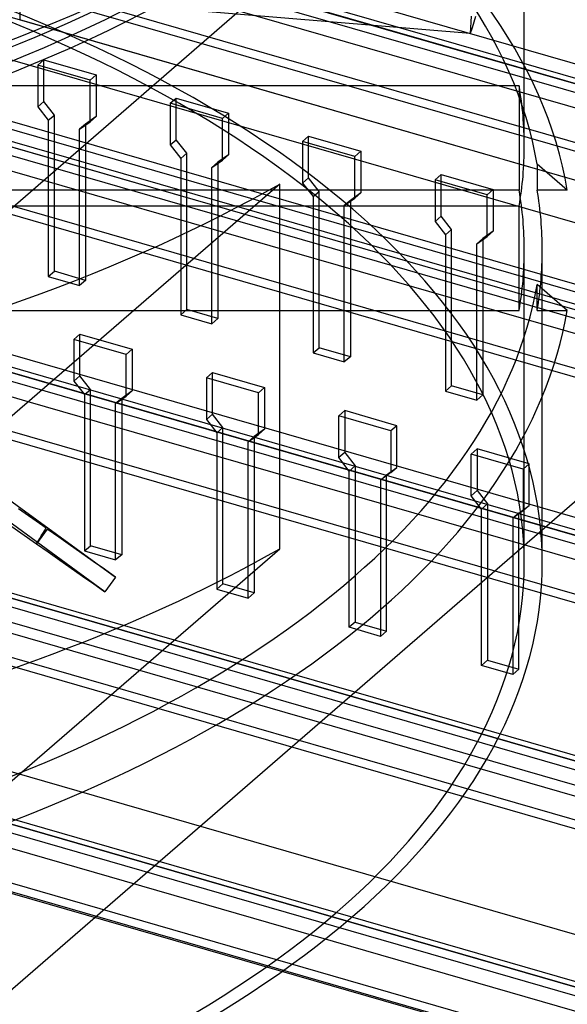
# Model space of a CAD drawing. Header units: millimetres. Extents: x -90 to 88, y -53 to 62.
# Tile 38 of 74: x 11 to 20, y 6 to 22. Entities that reach past the tile are written whole.
import ezdxf

# ---------------------------------------------------------------- set-up
doc = ezdxf.new("R2010")
doc.units = ezdxf.units.MM
doc.layers.add('MAIN-1', color=7, linetype='Continuous')
doc.layers.add('MAIN-2', color=7, linetype='Continuous')

msp = doc.modelspace()

# ---------------------------------------------------------------- linework, layer by layer
at = {"layer": 'MAIN-1'}
for p, q in [((8.007, 16.558), (28.007, 33.879)), ((32.825, 6.401), (-30.828, 24.776)), ((14.292, 23.01), (66.903, 7.822)), ((67.538, 7.726), (14.391, 23.069)), ((66.553, 7.519), (13.823, 22.741)), ((67.449, 6.539), (12.937, 22.275)), ((15.495, 19.578), (8.007, 13.094)), ((15.495, 13.516), (15.495, 19.578)), ((14.916, 19.077), (63.653, 5.008)), ((64.288, 4.912), (14.992, 19.142)), ((63.303, 4.705), (14.566, 18.774)), ((64.199, 3.724), (13.941, 18.232)), ((11.666, 16.262), (60.403, 2.193)), ((61.038, 2.097), (11.742, 16.328)), ((60.053, 1.89), (11.316, 15.959)), ((60.949, 0.91), (10.691, 15.418)), ((8.007, 7.032), (15.495, 13.516)), ((8.416, 13.448), (57.153, -0.621)), ((57.788, -0.717), (8.492, 13.513)), ((56.803, -0.925), (8.066, 13.145)), ((57.699, -1.905), (7.946, 12.457)), ((54.538, -3.532), (7.946, 9.918)), ((7.946, 9.83), (53.903, -3.436)), ((53.553, -3.739), (7.946, 9.426)), ((54.449, -4.719), (7.946, 8.705))]:
    msp.add_line(p, q, dxfattribs=at)
for centre, major_axis, start_param, end_param in [((-3.643, 31.468), (-24, 0), 2.011176, 2.526109), ((-3.643, 21.942), (25.5, 0), -1.098991, -0.721953)]:
    msp.add_ellipse(centre, major_axis=major_axis, ratio=0.5, start_param=start_param, end_param=end_param, dxfattribs=at)
at = {"layer": 'MAIN-2'}
for p, q in [((-61.299, 44.686), (68.299, 7.275)), ((75.385, 5.374), (-55.385, 43.124)), ((72.135, 5.33), (-56.235, 42.388)), ((-64.549, 41.872), (65.049, 4.46)), ((-58.635, 40.309), (72.135, 2.559)), ((68.885, 2.516), (-59.485, 39.573)), ((-67.799, 39.057), (61.799, 1.646)), ((68.885, -0.255), (-61.885, 37.495)), ((65.635, -0.299), (-62.735, 36.758)), ((-71.049, 36.243), (58.549, -1.169)), ((65.635, -3.07), (-65.135, 34.68)), ((12.937, 22.275), (-29.11, 34.413)), ((62.385, -3.113), (-65.985, 33.944)), ((54.636, 9.76), (-28.151, 33.658)), ((-74.299, 33.428), (55.299, -3.983)), ((54.636, 8.028), (-28.151, 31.926)), ((62.385, -5.885), (-68.385, 31.865)), ((13.941, 18.232), (-32.36, 31.598)), ((59.135, -5.928), (-69.235, 31.129)), ((19.56, 20.21), (19.56, 30.602)), ((-34.635, 29.628), (11.666, 16.262)), ((11.742, 16.328), (-34.56, 29.694)), ((-17.01, 29.737), (62.231, 6.862)), ((11.316, 15.959), (-34.985, 29.325)), ((56.838, 7.264), (-18.01, 28.871)), ((11.174, 28.542), (11.174, 22.306)), ((24.343, 20.439), (6.324, 25.64)), ((-30.694, 24.16), (76.694, -6.84)), ((18.659, 22.08), (12.501, 22.589)), ((29.193, 17.105), (11.174, 22.306)), ((18.675, 22.37), (18.659, 22.08)), ((18.723, 22.266), (18.692, 22.173)), ((18.75, 22.36), (18.723, 22.266)), ((31.825, 3.803), (-31.828, 22.178)), ((18.692, 22.173), (18.659, 22.08)), ((11.477, 21.555), (11.577, 21.642)), ((11.577, 21.642), (12.443, 21.392)), ((11.577, 20.949), (11.577, 21.642)), ((12.343, 21.305), (11.477, 21.555)), ((11.477, 21.555), (11.477, 20.862)), ((12.443, 21.392), (12.343, 21.305)), ((12.343, 20.612), (12.343, 21.305)), ((12.443, 21.392), (12.443, 20.699)), ((19.473, 21.21), (8.809, 21.21)), ((19.473, 21.21), (19.473, 19.478)), ((8.173, 21.023), (14.916, 19.077)), ((14.992, 19.142), (8.325, 21.067)), ((11.477, 20.862), (11.577, 20.949)), ((11.75, 20.725), (11.577, 20.949)), ((13.676, 20.92), (13.776, 21.007)), ((13.776, 21.007), (14.642, 20.757)), ((13.776, 20.314), (13.776, 21.007)), ((14.566, 18.774), (7.451, 20.827)), ((8.007, 3.568), (28.007, 20.888)), ((11.477, 20.862), (11.65, 20.639)), ((14.542, 20.67), (13.676, 20.92)), ((13.676, 20.92), (13.676, 20.227)), ((11.65, 20.639), (11.75, 20.725)), ((11.65, 20.639), (11.65, 18.041)), ((11.75, 18.127), (11.75, 20.725)), ((12.443, 20.699), (12.27, 20.575)), ((12.443, 20.699), (12.343, 20.612)), ((14.642, 20.757), (14.542, 20.67)), ((14.542, 19.977), (14.542, 20.67)), ((14.642, 20.757), (14.642, 20.064)), ((12.17, 20.489), (12.343, 20.612)), ((12.27, 20.575), (12.17, 20.489)), ((12.17, 17.891), (12.17, 20.489)), ((12.27, 20.575), (12.27, 17.977)), ((13.676, 20.227), (13.776, 20.314)), ((13.95, 20.09), (13.776, 20.314)), ((15.876, 20.285), (15.976, 20.372)), ((15.976, 20.372), (16.842, 20.122)), ((15.976, 19.679), (15.976, 20.372)), ((75.194, -10.737), (-32.194, 20.263)), ((13.676, 20.227), (13.85, 20.004)), ((16.742, 20.035), (15.876, 20.285)), ((15.876, 20.285), (15.876, 19.592)), ((13.95, 20.09), (13.85, 20.004)), ((13.85, 20.004), (13.85, 17.406)), ((13.95, 17.492), (13.95, 20.09)), ((14.369, 19.854), (14.542, 19.977)), ((14.642, 20.064), (14.469, 19.94)), ((14.642, 20.064), (14.542, 19.977)), ((16.842, 20.122), (16.742, 20.035)), ((16.742, 19.342), (16.742, 20.035)), ((16.842, 20.122), (16.842, 19.429)), ((14.469, 19.94), (14.369, 19.854)), ((14.369, 17.256), (14.369, 19.854)), ((14.469, 19.94), (14.469, 17.342)), ((19.774, 19.909), (19.774, 19.478)), ((19.857, 19.837), (19.774, 19.909)), ((19.94, 19.765), (19.857, 19.837)), ((15.876, 19.592), (15.976, 19.679)), ((16.149, 19.455), (15.976, 19.679)), ((18.076, 19.65), (18.176, 19.737)), ((18.942, 19.4), (18.076, 19.65)), ((18.076, 19.65), (18.076, 18.957)), ((18.176, 19.737), (19.042, 19.487)), ((18.176, 19.044), (18.176, 19.737)), ((20.024, 19.694), (19.94, 19.765)), ((20.107, 19.622), (20.024, 19.694)), ((19.473, 19.478), (8.696, 19.478)), ((15.876, 19.592), (16.049, 19.369)), ((19.042, 19.487), (18.942, 19.4)), ((19.042, 19.487), (19.042, 18.794)), ((20.273, 19.478), (19.774, 19.478)), ((20.19, 19.55), (20.107, 19.622)), ((20.273, 19.478), (20.19, 19.55)), ((16.049, 19.369), (16.149, 19.455)), ((16.049, 19.369), (16.049, 16.771)), ((16.149, 16.857), (16.149, 19.455)), ((16.569, 19.219), (16.742, 19.342)), ((16.842, 19.429), (16.669, 19.305)), ((16.842, 19.429), (16.742, 19.342)), ((18.942, 18.707), (18.942, 19.4)), ((19.473, 19.21), (8.696, 19.21)), ((16.669, 19.305), (16.569, 19.219)), ((16.569, 16.621), (16.569, 19.219)), ((16.669, 19.305), (16.669, 16.707)), ((19.473, 17.478), (19.473, 19.21)), ((4.434, 19.121), (12.764, 13.045)), ((18.076, 18.957), (18.176, 19.044)), ((18.349, 18.82), (18.176, 19.044)), ((12.589, 12.802), (4.258, 18.877)), ((18.076, 18.957), (18.249, 18.734)), ((18.349, 18.82), (18.249, 18.734)), ((18.249, 18.734), (18.249, 16.136)), ((18.349, 16.222), (18.349, 18.82)), ((18.769, 18.584), (18.942, 18.707)), ((18.869, 18.67), (18.769, 18.584)), ((19.042, 18.794), (18.869, 18.67)), ((18.869, 18.67), (18.869, 16.072)), ((19.042, 18.794), (18.942, 18.707)), ((18.769, 15.986), (18.769, 18.584)), ((19.56, 13.282), (19.56, 18.478)), ((19.859, 13.282), (19.859, 18.478)), ((6.324, 18.106), (24.343, 12.904)), ((11.65, 18.041), (11.75, 18.127)), ((11.65, 18.041), (12.17, 17.891)), ((12.27, 17.977), (11.75, 18.127)), ((12.27, 17.977), (12.17, 17.891)), ((19.774, 17.478), (19.774, 17.909)), ((19.857, 17.837), (19.774, 17.909)), ((19.94, 17.765), (19.857, 17.837)), ((20.024, 17.694), (19.94, 17.765)), ((20.107, 17.622), (20.024, 17.694)), ((20.19, 17.55), (20.107, 17.622)), ((20.273, 17.478), (20.19, 17.55)), ((8.696, 17.478), (19.473, 17.478)), ((13.85, 17.406), (13.95, 17.492)), ((13.85, 17.406), (14.369, 17.256)), ((14.469, 17.342), (13.95, 17.492)), ((19.774, 17.478), (20.273, 17.478)), ((14.469, 17.342), (14.369, 17.256)), ((12.076, 16.994), (12.176, 17.081)), ((12.176, 17.081), (13.042, 16.831)), ((12.176, 16.388), (12.176, 17.081)), ((12.942, 16.744), (12.076, 16.994)), ((12.076, 16.994), (12.076, 16.301)), ((16.049, 16.771), (16.149, 16.857)), ((16.669, 16.707), (16.149, 16.857)), ((13.042, 16.831), (12.942, 16.744)), ((12.942, 16.051), (12.942, 16.744)), ((13.042, 16.831), (13.042, 16.138)), ((16.049, 16.771), (16.569, 16.621)), ((16.669, 16.707), (16.569, 16.621)), ((12.076, 16.301), (12.176, 16.388)), ((12.349, 16.165), (12.176, 16.388)), ((14.276, 16.359), (14.376, 16.446)), ((14.376, 16.446), (15.242, 16.196)), ((14.376, 15.753), (14.376, 16.446)), ((12.076, 16.301), (12.249, 16.078)), ((15.142, 16.109), (14.276, 16.359)), ((14.276, 16.359), (14.276, 15.666)), ((18.249, 16.136), (18.349, 16.222)), ((18.869, 16.072), (18.349, 16.222)), ((12.249, 16.078), (12.349, 16.165)), ((12.249, 16.078), (12.249, 13.48)), ((12.349, 13.567), (12.349, 16.165)), ((12.769, 15.928), (12.942, 16.051)), ((13.042, 16.138), (12.869, 16.015)), ((13.042, 16.138), (12.942, 16.051)), ((15.242, 16.196), (15.142, 16.109)), ((15.142, 15.416), (15.142, 16.109)), ((15.242, 16.196), (15.242, 15.503)), ((18.249, 16.136), (18.769, 15.986)), ((18.869, 16.072), (18.769, 15.986)), ((12.869, 16.015), (12.769, 15.928)), ((12.769, 13.33), (12.769, 15.928)), ((12.869, 16.015), (12.869, 13.417)), ((14.276, 15.666), (14.376, 15.753)), ((14.549, 15.53), (14.376, 15.753)), ((16.476, 15.724), (16.576, 15.811)), ((17.342, 15.474), (16.476, 15.724)), ((16.476, 15.031), (16.476, 15.724)), ((17.442, 15.561), (16.576, 15.811)), ((16.576, 15.811), (16.576, 15.118)), ((14.276, 15.666), (14.449, 15.443)), ((17.442, 15.561), (17.342, 15.474)), ((17.442, 14.868), (17.442, 15.561)), ((14.449, 15.443), (14.549, 15.53)), ((14.449, 15.443), (14.449, 12.845)), ((14.549, 12.932), (14.549, 15.53)), ((14.969, 15.293), (15.142, 15.416)), ((15.242, 15.503), (15.069, 15.38)), ((15.242, 15.503), (15.142, 15.416)), ((17.342, 15.474), (17.342, 14.781)), ((14.969, 15.293), (15.069, 15.38)), ((14.969, 12.695), (14.969, 15.293)), ((15.069, 15.38), (15.069, 12.782)), ((16.576, 15.118), (16.476, 15.031)), ((16.576, 15.118), (16.749, 14.895)), ((18.675, 15.089), (18.775, 15.176)), ((19.541, 14.839), (18.675, 15.089)), ((18.675, 14.396), (18.675, 15.089)), ((19.641, 14.926), (18.775, 15.176)), ((18.775, 15.176), (18.775, 14.483)), ((16.649, 14.808), (16.476, 15.031)), ((16.649, 14.808), (16.749, 14.895)), ((16.749, 14.895), (16.749, 12.297)), ((19.641, 14.926), (19.541, 14.839)), ((19.641, 14.233), (19.641, 14.926)), ((16.649, 12.21), (16.649, 14.808)), ((17.342, 14.781), (17.168, 14.658)), ((17.268, 14.745), (17.168, 14.658)), ((17.268, 14.745), (17.442, 14.868)), ((17.268, 12.147), (17.268, 14.745)), ((17.342, 14.781), (17.442, 14.868)), ((19.541, 14.839), (19.541, 14.146)), ((17.168, 14.658), (17.168, 12.06)), ((18.775, 14.483), (18.675, 14.396)), ((18.775, 14.483), (18.948, 14.26)), ((18.848, 14.173), (18.675, 14.396)), ((18.948, 14.26), (18.848, 14.173)), ((18.948, 14.26), (18.948, 11.662)), ((11.612, 13.856), (11.152, 14.18)), ((18.848, 11.575), (18.848, 14.173)), ((19.541, 14.146), (19.368, 14.023)), ((19.468, 14.11), (19.368, 14.023)), ((19.468, 14.11), (19.641, 14.233)), ((19.468, 11.512), (19.468, 14.11)), ((19.541, 14.146), (19.641, 14.233)), ((10.99, 13.927), (11.454, 13.6)), ((19.368, 14.023), (19.368, 11.425)), ((11.629, 13.844), (11.454, 13.6)), ((11.533, 13.728), (11.559, 13.771)), ((11.559, 13.771), (11.586, 13.814)), ((11.586, 13.814), (11.612, 13.856)), ((11.824, 13.707), (11.629, 13.844)), ((11.454, 13.6), (11.48, 13.643)), ((11.454, 13.6), (11.648, 13.463)), ((11.48, 13.643), (11.507, 13.686)), ((11.507, 13.686), (11.533, 13.728)), ((12.016, 13.571), (11.824, 13.707)), ((11.648, 13.463), (11.841, 13.328)), ((12.206, 13.437), (12.016, 13.571)), ((12.395, 13.305), (12.206, 13.437)), ((12.249, 13.48), (12.349, 13.567)), ((12.249, 13.48), (12.769, 13.33)), ((12.869, 13.417), (12.349, 13.567)), ((11.841, 13.328), (12.031, 13.194)), ((12.581, 13.174), (12.395, 13.305)), ((12.869, 13.417), (12.769, 13.33)), ((12.031, 13.194), (12.219, 13.062)), ((12.764, 13.045), (12.581, 13.174)), ((12.219, 13.062), (12.405, 12.931)), ((12.405, 12.931), (12.589, 12.802)), ((12.764, 13.045), (12.589, 12.802)), ((14.449, 12.845), (14.549, 12.932)), ((15.069, 12.782), (14.549, 12.932)), ((14.449, 12.845), (14.969, 12.695)), ((15.069, 12.782), (14.969, 12.695)), ((16.749, 12.297), (16.649, 12.21)), ((16.749, 12.297), (17.268, 12.147)), ((17.168, 12.06), (16.649, 12.21)), ((17.268, 12.147), (17.168, 12.06)), ((18.948, 11.662), (18.848, 11.575)), ((18.948, 11.662), (19.468, 11.512)), ((19.368, 11.425), (18.848, 11.575)), ((19.468, 11.512), (19.368, 11.425))]:
    msp.add_line(p, q, dxfattribs=at)
for centre, major_axis, start_param, end_param in [((-3.643, 30.602), (-23.5, 0), 1.558025, 3.141547), ((-3.643, 30.602), (-23.203, 0), 1.528136, 2.809006), ((-3.643, 18.909), (-23.502, 0), -3.056391, -2.526092), ((-3.643, 18.478), (24, 0), 0.08343, 0.615501), ((-3.643, 31.035), (-23.5, 0), 1.558025, 2.526106), ((-3.643, 13.282), (-23.502, 0), -3.141581, -2.094395), ((-3.643, 13.282), (23.203, 0), 0.000012, 1.047198), ((-3.643, 20.21), (23.203, 0), 0, 0.086303), ((-3.643, 20.21), (23.203, 0), -0.086303, 0), ((-3.643, 28.004), (-25.5, 0), 1.968306, 2.419639), ((-3.643, 18.478), (-23.203, 0), 3.141593, 3.227896), ((-3.643, 18.478), (-23.502, 0), 3.141593, 3.226794), ((-3.643, 18.478), (-23.203, 0), 3.05529, 3.141593), ((-3.643, 18.478), (-23.502, 0), 3.056391, 3.141593), ((-3.643, 18.909), (-23.502, 0), 1.132399, 3.056391), ((-3.643, 18.478), (-24, 0), 1.130628, 3.058163), ((-3.643, 13.282), (-23.502, 0), 1.047198, 3.141604), ((-3.643, 13.282), (23.203, 0), -2.094395, 0.000012)]:
    msp.add_ellipse(centre, major_axis=major_axis, ratio=0.5, start_param=start_param, end_param=end_param, dxfattribs=at)

doc.saveas('drawing.dxf')
